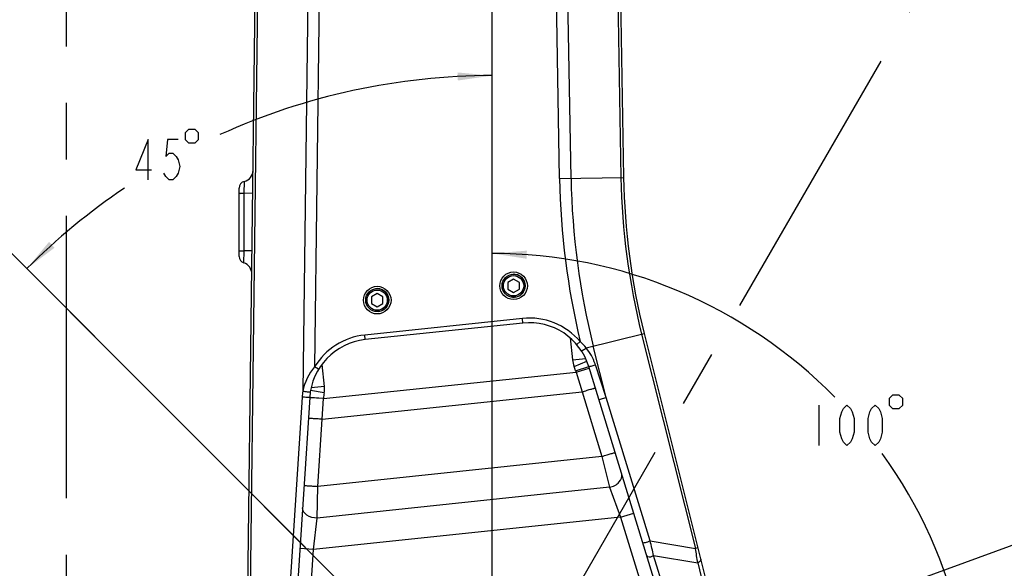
# Model space of a CAD drawing. Header units: millimetres. Extents: x 0 to 5945, y 0 to 4205.
# Tile 62 of 80: x 2892 to 3320, y 2748 to 2986. Entities that reach past the tile are written whole.
import ezdxf

# ---------------------------------------------------------------- set-up
doc = ezdxf.new("R2010")
doc.units = ezdxf.units.MM
doc.header["$LTSCALE"] = 326.975
doc.linetypes.add('CENTER', pattern=[0.6, 0.375, -0.075, 0.075, -0.075])
doc.layers.get('0').update_dxf_attribs({"linetype": 'CONTINUOUS'})
for name, color, linetype in [('204104000008_DXF_DIMENSION', 7, 'CONTINUOUS'), ('304102000077_DXF_AXIS', 7, 'CONTINUOUS'), ('304102000077_DXF_DIMENSION', 7, 'CONTINUOUS'), ('304102000077DXF_CONTINUOUS_LINE', 7, 'CONTINUOUS'), ('304102000080_DXF_DIMENSION', 7, 'CONTINUOUS'), ('304103000028_DXF_AXIS', 7, 'CONTINUOUS'), ('501023000039DXF_CONTINUOUS_LINE', 7, 'CONTINUOUS'), ('504021000002DXF_CONTINUOUS_LINE', 7, 'CONTINUOUS'), ('604006000006DXF_CONTINUOUS_LINE', 7, 'CONTINUOUS'), ('DEFAULT_1', 7, 'CENTER')]:
    doc.layers.add(name, color=color, linetype=linetype)
doc.styles.get("Standard").update_dxf_attribs({"font": 'txt', "width": 0.7})
doc.dimstyles.new('DIMSTYLE_1', dxfattribs={"dimtxt": 17.5, "dimasz": 15, "dimexe": 2, "dimexo": 0.2, "dimgap": 0.875, "dimtad": 0, "dimtih": 1, "dimtoh": 1, "dimdsep": 46, "dimtxsty": 'Standard', "dimblk": '_FILLED', "dimblk1": '_FILLED', "dimblk2": '_FILLED', "dimcen": 0.09, "dimclrt": 5, "dimazin": 2, "dimtp": 0.01, "dimtm": 0.01, "dimtfac": 1, "dimtofl": 0, "dimtmove": 0, "dimatfit": 3, "dimldrblk": '_FILLED', "dimfxl": 0, "dimtolj": 1, "dimarcsym": 0})
doc.dimstyles.new('DIMSTYLE_4', dxfattribs={"dimtxt": 17.5, "dimasz": 15, "dimexe": 2, "dimexo": 0.2, "dimgap": 1.75, "dimtad": 0, "dimtih": 1, "dimtoh": 1, "dimdec": 1, "dimdsep": 46, "dimtxsty": 'Standard', "dimblk": '_FILLED', "dimblk1": '_FILLED', "dimblk2": '_FILLED', "dimcen": 0.09, "dimclrt": 5, "dimazin": 2, "dimtp": 0.5, "dimtm": 0.5, "dimtfac": 1, "dimtdec": 65535, "dimtofl": 0, "dimtmove": 0, "dimatfit": 3, "dimldrblk": '_FILLED', "dimfxl": 0, "dimtolj": 1, "dimarcsym": 0})
doc.dimstyles.new('DIMSTYLE_6', dxfattribs={"dimtxt": 17.5, "dimasz": 15, "dimexe": 2, "dimexo": 0.2, "dimgap": 0.875, "dimtad": 1, "dimdsep": 46, "dimtxsty": 'Standard', "dimblk": '_FILLED', "dimblk1": '_FILLED', "dimblk2": '_FILLED', "dimcen": 0.09, "dimclrt": 5, "dimazin": 2, "dimtp": 0.01, "dimtm": 0.01, "dimtfac": 1, "dimtofl": 0, "dimtmove": 0, "dimatfit": 3, "dimldrblk": '_FILLED', "dimfxl": 0, "dimtolj": 1, "dimarcsym": 0})

# ---------------------------------------------------------------- blocks, each defined once
blk = doc.blocks.new('*D4')
at = {"layer": '204104000008_DXF_DIMENSION', "color": 2, "linetype": 'Continuous'}
blk.add_line((3486.42, 3061.86), (3486.42, 1528.82), dxfattribs=at)
blk = doc.blocks.new('_FILLED')
at = {"color": 0, "linetype": 'ByBlock'}
blk.add_solid([(0, 0), (-1, 0.117), (-1, -0.117)], dxfattribs=at)
blk = doc.blocks.new('*D6')
at = {"layer": '204104000008_DXF_DIMENSION', "color": 2, "linetype": 'Continuous'}
for p, q in [((3097.61, 2676.67), (3097.61, 2971.75)), ((3096.9, 2676.38), (2888.25, 2885.03))]:
    blk.add_line(p, q, dxfattribs=at)
for start, end in [(90, 114.433), (123.9606, 135)]:
    blk.add_arc((3097.61, 2675.67), 286.08, start, end, dxfattribs=at)
for points in [[(3082.66, 2959.61), (3097.61, 2961.75), (3082.57, 2963.11)], [(2905, 2889.56), (2895.32, 2877.96), (2907.41, 2887.02)]]:
    blk.add_solid(points, dxfattribs=at)
blk = doc.blocks.new('*D13')
at = {"layer": '204104000008_DXF_DIMENSION', "color": 2, "linetype": 'Continuous'}
for p, q in [((3097.61, 2728.66), (3097.61, 2894.54)), ((3149.8, 2666.47), (3313.16, 2637.67))]:
    blk.add_line(p, q, dxfattribs=at)
for start, end in [(44.5424, 90), (350, 35.7421)]:
    blk.add_arc((3097.61, 2675.67), 208.87, start, end, dxfattribs=at)
for points in [[(3112.66, 2885.75), (3097.61, 2884.54), (3112.54, 2882.25)], [(3303.65, 2654.5), (3303.31, 2639.4), (3307.11, 2654.02)]]:
    blk.add_solid(points, dxfattribs=at)
blk = doc.blocks.new('*D17')
at = {"layer": '304102000080_DXF_DIMENSION', "color": 2, "linetype": 'Continuous'}
for p, q in [((4067.7, 3552.17), (1934.99, 3552.17)), ((1944.99, 3552.17), (1944.99, 2875.92)), ((1944.99, 2199.67), (1944.99, 2875.92)), ((2767.49, 2199.67), (1934.99, 2199.67))]:
    blk.add_line(p, q, dxfattribs=at)
at = {"layer": '304102000080_DXF_DIMENSION', "color": 2, "linetype": 'Continuous', "xscale": 15, "yscale": 15, "zscale": 15}
for p, rotation in [((1944.99, 3552.17), 90), ((1944.99, 2199.67), 270)]:
    blk.add_blockref('_FILLED', p, dxfattribs=dict(at, rotation=rotation))
blk = doc.blocks.new('*D24')
at = {"layer": '304102000077_DXF_DIMENSION', "color": 2, "linetype": 'Continuous'}
for p, q in [((3045.61, 3403.17), (2139.82, 3403.17)), ((2149.82, 3403.17), (2149.82, 3038.17)), ((2149.82, 2673.17), (2149.82, 3038.17)), ((3096.61, 2673.17), (2139.82, 2673.17))]:
    blk.add_line(p, q, dxfattribs=at)
at = {"layer": '304102000077_DXF_DIMENSION', "color": 2, "linetype": 'Continuous', "xscale": 15, "yscale": 15, "zscale": 15}
for p, rotation in [((2149.82, 3403.17), 90), ((2149.82, 2673.17), 270)]:
    blk.add_blockref('_FILLED', p, dxfattribs=dict(at, rotation=rotation))

msp = doc.modelspace()

# ---------------------------------------------------------------- linework, layer by layer
at = {"layer": '204104000008_DXF_DIMENSION', "color": 5, "linetype": 'Continuous'}
msp.add_line((3239.531, 2818.681), (3239.531, 2801.181), dxfattribs=at)
for points in [[(2964.114, 2936.87), (2964.114, 2933.953), (2965.572, 2932.495), (2968.489, 2932.495), (2969.948, 2933.953), (2969.948, 2936.87), (2968.489, 2938.328), (2965.572, 2938.328), (2964.114, 2936.87)], [(2948.036, 2916.453), (2948.036, 2933.953), (2942.677, 2920.828), (2949.567, 2920.828)], [(2961.052, 2933.953), (2956.458, 2933.953), (2955.692, 2926.662), (2957.223, 2928.12), (2958.755, 2928.12), (2960.286, 2926.662), (2961.052, 2925.203), (2961.817, 2922.287), (2961.052, 2919.37), (2960.286, 2917.912), (2958.755, 2916.453), (2957.223, 2916.453), (2955.692, 2917.912), (2954.927, 2919.37)], [(3270.156, 2821.598), (3270.156, 2818.681), (3271.614, 2817.222), (3274.531, 2817.222), (3275.989, 2818.681), (3275.989, 2821.598), (3274.531, 2823.056), (3271.614, 2823.056), (3270.156, 2821.598)], [(3251.781, 2801.181), (3250.25, 2802.639), (3249.484, 2804.097), (3248.718, 2807.014), (3248.718, 2812.847), (3249.484, 2815.764), (3250.25, 2817.222), (3251.781, 2818.681), (3253.312, 2817.222), (3254.078, 2815.764), (3254.843, 2812.847), (3254.843, 2807.014), (3254.078, 2804.097), (3253.312, 2802.639), (3251.781, 2801.181)], [(3264.031, 2801.181), (3262.499, 2802.639), (3261.734, 2804.097), (3260.968, 2807.014), (3260.968, 2812.847), (3261.734, 2815.764), (3262.499, 2817.222), (3264.031, 2818.681), (3265.562, 2817.222), (3266.328, 2815.764), (3267.093, 2812.847), (3267.093, 2807.014), (3266.328, 2804.097), (3265.562, 2802.639), (3264.031, 2801.181)]]:
    msp.add_lwpolyline(points, dxfattribs=at)
at = {"layer": '304102000077_DXF_AXIS', "color": 7, "linetype": 'CENTER'}
msp.add_line((3097.611, 2673.172), (3097.611, 2795.172), dxfattribs=at)
at = {"layer": '304102000077DXF_CONTINUOUS_LINE', "color": 7, "linetype": 'Continuous'}
for p, q in [((2990.62, 2674.502), (2997.324, 3213.128)), ((3149.84, 3194.185), (3154.669, 2917.549)), ((2987.611, 2883.276), (2987.611, 2912.908)), ((3110.945, 2854.337), (3042.387, 2847.131)), ((3163.631, 2849.823), (3201.399, 2699.194)), ((3181.545, 2698.788), (3139.577, 2835.412)), ((3018.266, 2822.028), (3009.094, 2680.699))]:
    msp.add_line(p, q, dxfattribs=at)
at = {"layer": '304102000077DXF_CONTINUOUS_LINE', "color": 9, "linetype": 'Continuous'}
for p, q in [((2992.493, 2734.504), (2997.287, 3119.654)), ((3150.013, 3119.758), (3153.543, 2917.529)), ((3018.662, 3094.828), (3015.3, 2824.721)), ((3131.864, 2917.151), (3128.761, 3094.921)), ((3023.613, 3091.149), (3020.43, 2835.345)), ((3126.867, 2917.064), (3123.828, 3091.218)), ((2989.842, 2910.656), (2989.888, 2915.82)), ((3126.867, 2917.064), (3154.669, 2917.549)), ((2989.725, 2885.654), (2989.842, 2910.656)), ((2993.559, 2910.61), (2989.842, 2910.656)), ((2989.678, 2880.424), (2989.725, 2885.654)), ((2993.247, 2885.61), (2989.725, 2885.654)), ((3110.736, 2856.326), (3042.178, 2849.12)), ((3110.945, 2854.337), (3110.736, 2856.326)), ((3042.387, 2847.131), (3042.178, 2849.12)), ((3131.462, 2847.853), (3132.467, 2838.291)), ((3134.353, 2844.956), (3135.878, 2846.25)), ((3138.461, 2843.512), (3163.631, 2849.823)), ((3162.539, 2849.549), (3185.891, 2756.416)), ((3147.084, 2822.032), (3141.507, 2844.276)), ((3132.467, 2838.291), (3138.227, 2838.896)), ((3133.172, 2835.513), (3138.716, 2837.807)), ((3022.139, 2834.306), (3020.43, 2835.345)), ((3024.643, 2826.807), (3023.642, 2836.338)), ((3024.245, 2821.501), (3134.029, 2833.04)), ((3133.841, 2833.651), (3139.577, 2835.413)), ((3133.841, 2833.651), (3134.029, 2833.04)), ((3134.029, 2833.04), (3139.765, 2834.801)), ((3134.029, 2833.04), (3136.679, 2824.457)), ((3147.084, 2822.032), (3142.448, 2836.241)), ((3024.541, 2823.993), (3018.635, 2825.054)), ((3024.643, 2826.807), (3018.867, 2826.2)), ((3023.654, 2812.578), (3136.679, 2824.457)), ((3136.679, 2824.457), (3145.293, 2796.414)), ((3015.021, 2822.173), (3009.803, 2741.761)), ((3024.245, 2821.501), (3018.257, 2821.889)), ((3024.254, 2821.639), (3018.266, 2822.028)), ((3023.654, 2812.578), (3024.245, 2821.501)), ((3024.245, 2821.501), (3024.254, 2821.639)), ((3166.225, 2759.721), (3147.084, 2822.032)), ((3021.763, 2783.43), (3023.654, 2812.578)), ((3145.293, 2796.414), (3021.763, 2783.43)), ((3145.293, 2796.414), (3148.581, 2783.031)), ((3021.563, 2769.68), (3021.763, 2783.43)), ((3148.581, 2783.031), (3021.563, 2769.68)), ((3148.581, 2783.031), (3153.386, 2770.026)), ((3153.385, 2770.026), (3019.994, 2756.006)), ((3019.994, 2756.006), (3021.563, 2769.68)), ((3153.385, 2770.027), (3159.121, 2771.789)), ((3153.385, 2770.026), (3173.904, 2703.229)), ((3019.994, 2756.007), (3014.007, 2756.396)), ((3015.082, 2680.311), (3019.994, 2756.006)), ((3166.225, 2759.721), (3185.891, 2756.416)), ((3186.983, 2756.69), (3185.891, 2756.416)), ((3183.178, 2703.16), (3167.747, 2753.397)), ((3167.747, 2753.397), (3186.9, 2750.178)), ((3186.9, 2750.178), (3191.214, 2732.972))]:
    msp.add_line(p, q, dxfattribs=at)
at = {"layer": '304102000077DXF_CONTINUOUS_LINE', "color": 7, "linetype": 'Continuous'}
for centre, radius, start, end in [((2988.683, 2920.672), 5, 283.94544, 359.28743), ((2990.611, 2912.908), 3, 103.94539, 179.99987), ((3454.623, 2922.785), 300, 181, 194.07589), ((2990.611, 2883.276), 3, 180.00013, 251.87973), ((2988.123, 2875.672), 5, 359.28629, 71.87956), ((3113.767, 2827.485), 27, 17.07249, 96), ((3045.21, 2820.279), 27, 96, 176.28685)]:
    msp.add_arc(centre, radius, start, end, dxfattribs=at)
at = {"layer": '304102000077DXF_CONTINUOUS_LINE', "color": 9, "linetype": 'Continuous'}
for centre, radius, start, end in [((3454.623, 2922.785), 327.806, 181, 193.50192), ((3454.623, 2922.785), 322.808, 181, 194.07589), ((3454.623, 2922.785), 301.126, 181, 194.07589), ((3113.767, 2827.485), 29, 40.31965, 96), ((3045.21, 2820.279), 29, 96, 148.70049), ((3142.412, 2839.336), 10, 186, 202.47619), ((3113.767, 2827.485), 20.999, 17.07589, 22.47619), ((3121.748, 2829.48), 21.775, 18.0874, 19.09718), ((3043.969, 2820.294), 29.009, 171.22257, 176.28607), ((3014.698, 2825.762), 10, 349.81331, 6), ((3045.21, 2820.279), 20.999, 169.81331, 176.28686), ((2990.532, 2714.102), 181.519, 12.50214, 14.55545), ((3077.275, 2735.635), 110.586, 7.55645, 10.83104)]:
    msp.add_arc(centre, radius, start, end, dxfattribs=at)
for points, knots in [([(2987.611, 2910.647), (2987.611, 2910.7), (2987.946, 2910.58), (2988.275, 2910.695), (2989.027, 2910.638), (2989.544, 2910.656), (2989.842, 2910.656)], [0, 0, 0, 0, 0.0717694, 0.2788553, 0.6001702, 1, 1, 1, 1]), ([(2987.611, 2885.643), (2987.611, 2885.693), (2987.926, 2885.582), (2988.237, 2885.69), (2988.95, 2885.636), (2989.442, 2885.654), (2989.725, 2885.654)], [0, 0, 0, 0, 0.0711665, 0.2769818, 0.5977713, 1, 1, 1, 1]), ([(3136.338, 2842.302), (3136.376, 2842.244), (3136.694, 2842.464), (3137.309, 2842.707), (3137.995, 2843.195), (3138.46, 2843.512)], [0, 0, 0, 0, 0.0850516, 0.3116161, 1, 1, 1, 1]), ([(3139.576, 2835.413), (3139.602, 2835.328), (3140.073, 2835.619), (3140.584, 2835.617), (3141.511, 2835.959), (3142.131, 2836.138), (3142.448, 2836.241)], [0, 0, 0, 0, 0.0894956, 0.3330022, 0.6660322, 1, 1, 1, 1]), ([(3018.526, 2824.4), (3018.509, 2824.292), (3017.939, 2824.37), (3017.056, 2824.346), (3015.983, 2824.553), (3015.3, 2824.721)], [0, 0, 0, 0, 0.100213, 0.3532459, 1, 1, 1, 1]), ([(3136.679, 2824.457), (3137.409, 2824.682), (3138.755, 2825.087), (3140.357, 2825.583), (3141.374, 2825.86), (3141.934, 2826.06), (3142.196, 2826.058), (3142.41, 2826.19), (3142.421, 2826.153)], [0, 0, 0, 0, 0.3827713, 0.7071098, 0.8313349, 0.9237842, 0.9806277, 1, 1, 1, 1]), ([(3018.266, 2822.028), (3018.26, 2821.925), (3017.663, 2822.102), (3017.103, 2821.976), (3016.046, 2822.099), (3015.361, 2822.139), (3015.021, 2822.173)], [0, 0, 0, 0, 0.0953009, 0.3494921, 0.6853176, 1, 1, 1, 1]), ([(3143.961, 2821.141), (3143.991, 2821.042), (3144.531, 2821.352), (3145.105, 2821.36), (3146.105, 2821.723), (3146.762, 2821.921), (3147.084, 2822.032)], [0, 0, 0, 0, 0.0953011, 0.3494923, 0.6853177, 1, 1, 1, 1]), ([(3023.654, 2812.578), (3022.892, 2812.628), (3021.488, 2812.711), (3019.814, 2812.823), (3018.76, 2812.857), (3018.17, 2812.923), (3017.915, 2812.86), (3017.676, 2812.939), (3017.674, 2812.901)], [0, 0, 0, 0, 0.3827512, 0.7070931, 0.8313235, 0.923778, 0.9806254, 1, 1, 1, 1]), ([(3145.293, 2796.414), (3146.023, 2796.64), (3147.369, 2797.047), (3148.972, 2797.542), (3149.988, 2797.818), (3150.548, 2798.018), (3150.81, 2798.017), (3151.024, 2798.147), (3151.035, 2798.11)], [0, 0, 0, 0, 0.382835, 0.7070979, 0.8314275, 0.9237705, 0.9806496, 1, 1, 1, 1]), ([(3148.581, 2783.03), (3150.155, 2783.368), (3152.877, 2784.537), (3154.25, 2787.645), (3153.895, 2788.8)], [0, 0, 0, 0, 0.5712176, 1, 1, 1, 1]), ([(3015.782, 2783.753), (3015.785, 2783.792), (3016.023, 2783.716), (3016.278, 2783.776), (3016.869, 2783.712), (3017.922, 2783.677), (3019.596, 2783.567), (3021, 2783.481), (3021.763, 2783.43)], [0, 0, 0, 0, 0.0193558, 0.0762388, 0.1685865, 0.2929209, 0.6171863, 1, 1, 1, 1]), ([(3021.563, 2769.68), (3019.97, 2769.663), (3017.084, 2770.192), (3015.077, 2772.881), (3015.154, 2774.077)], [0, 0, 0, 0, 0.5707217, 1, 1, 1, 1]), ([(3163.101, 2758.83), (3163.132, 2758.731), (3163.671, 2759.041), (3164.245, 2759.048), (3165.246, 2759.412), (3165.903, 2759.61), (3166.225, 2759.721)], [0, 0, 0, 0, 0.0953009, 0.3494921, 0.6853176, 1, 1, 1, 1]), ([(3164.765, 2753.415), (3164.817, 2753.245), (3165.746, 2752.524), (3166.987, 2752.958), (3167.747, 2753.397)], [0, 0, 0, 0, 0.1687806, 1, 1, 1, 1]), ([(3188.205, 2751.816), (3188.238, 2751.685), (3188.165, 2750.918), (3187.428, 2750.451), (3186.9, 2750.178)], [0, 0, 0, 0, 0.1851961, 1, 1, 1, 1])]:
    msp.add_open_spline(points, degree=3, knots=knots, dxfattribs=at)
for points in [[(3138.461, 2843.512), (3137.671, 2844.486), (3136.803, 2845.402), (3135.878, 2846.249)], [(3142.325, 2836.605), (3141.462, 2839.098), (3140.121, 2841.461), (3138.461, 2843.512)], [(3020.43, 2835.345), (3017.957, 2832.287), (3016.078, 2828.576), (3015.3, 2824.721)]]:
    msp.add_open_spline(points, degree=3, dxfattribs=at)
at = {"layer": '304103000028_DXF_AXIS', "color": 7, "linetype": 'CENTER'}
msp.add_line((2912.611, 2189.672), (2912.611, 3362.857), dxfattribs=at)
at = {"layer": '501023000039DXF_CONTINUOUS_LINE', "color": 7, "linetype": 'Continuous'}
for p, q in [((3106.885, 2873.388), (3104.385, 2871.945)), ((3104.385, 2871.945), (3104.385, 2869.058)), ((3109.385, 2871.945), (3106.885, 2873.388)), ((3109.385, 2869.058), (3109.385, 2871.945)), ((3047.611, 2867.158), (3045.111, 2865.715)), ((3050.111, 2865.715), (3047.611, 2867.158)), ((3104.385, 2869.058), (3106.885, 2867.614)), ((3106.885, 2867.614), (3109.385, 2869.058)), ((3045.111, 2865.715), (3045.111, 2862.828)), ((3050.111, 2862.828), (3050.111, 2865.715)), ((3045.111, 2862.828), (3047.611, 2861.385)), ((3047.611, 2861.385), (3050.111, 2862.828))]:
    msp.add_line(p, q, dxfattribs=at)
for centre in [(3106.885, 2870.501), (3047.611, 2864.271)]:
    msp.add_circle(centre, 5, dxfattribs=at)
at = {"layer": '501023000039DXF_CONTINUOUS_LINE', "color": 9, "linetype": 'Continuous'}
for centre in [(3106.885, 2870.501), (3047.611, 2864.271)]:
    msp.add_circle(centre, 4.4, dxfattribs=at)
at = {"layer": '504021000002DXF_CONTINUOUS_LINE', "color": 7, "linetype": 'Continuous'}
for centre in [(3106.885, 2870.501), (3047.611, 2864.271)]:
    msp.add_circle(centre, 6, dxfattribs=at)
at = {"layer": '604006000006DXF_CONTINUOUS_LINE', "color": 7, "linetype": 'Continuous'}
for centre, start, end in [((3106.885, 2870.501), 95.34703, 98.88391), ((3106.885, 2870.501), 84.65975, 90), ((3106.885, 2870.501), 278.88391, 81.11609), ((3047.611, 2864.271), 278.88391, 98.88391), ((3106.885, 2870.501), 264.65975, 275.34703)]:
    msp.add_arc(centre, 5, start, end, dxfattribs=at)
at = {"layer": 'DEFAULT_1', "color": 2, "linetype": 'CENTER'}
for p, q in [((3097.611, 2675.672), (3097.611, 3405.672)), ((3462.611, 3307.871), (3097.611, 2675.672)), ((2581.423, 3191.86), (3097.611, 2675.672)), ((3097.611, 2675.672), (4516.547, 3192.123))]:
    msp.add_line(p, q, dxfattribs=at)

# ---------------------------------------------------------------- dimensions: what is measured, and where the dimension line sits
at = {"layer": '204104000008_DXF_DIMENSION', "color": 2, "linetype": 'Continuous'}
dim = msp.add_ordinate_dim(feature_location=(3486.423, 3061.86), offset=(0, -1533.045), dtype=1, origin=(2912.611, 3062.86), dimstyle='DIMSTYLE_1', override={"dimgap": 4.375088, "dimtad": 1, "dimtih": 0, "dimtoh": 0}, dxfattribs=at)
dim.commit()
dim.dimension.update_dxf_attribs({"geometry": '*D4', "text_midpoint": (3482.048, 1446.565)})
for base, line1, line2, picture, middle in [((2988.133, 2939.975), ((3097.611, 2673.612), (3097.611, 2676.472)), ((3099.069, 2674.215), (3097.046, 2676.238)), '*D6', (2939.614, 2916.453)), ((3257.6142, 2809.9307), ((3147.5433, 2666.8681), (3149.6002, 2666.5054)), ((3097.6114, 2726.3745), (3097.6114, 2728.4632)), '*D13', (3233.4059, 2801.1807))]:
    dim = msp.add_angular_dim_2l(base=base, line1=line1, line2=line2, dimstyle='DIMSTYLE_4', dxfattribs=at)
    dim.commit()
    dim.dimension.update_dxf_attribs({"geometry": picture, "text_midpoint": middle, "dimtype": 162})
at = {"layer": '304102000077_DXF_DIMENSION', "color": 2, "linetype": 'Continuous'}
dim = msp.add_linear_dim(base=(2149.821, 3403.172), p1=(3096.811, 2673.172), p2=(3045.811, 3403.172), angle=90, dimstyle='DIMSTYLE_6', dxfattribs=at)
dim.commit()
dim.dimension.update_dxf_attribs({"geometry": '*D24', "text_midpoint": (2149.821, 3019.797), "dimtype": 160})
at = {"layer": '304102000080_DXF_DIMENSION', "color": 2, "linetype": 'Continuous'}
dim = msp.add_linear_dim(base=(1944.991, 2199.672), p1=(4067.903, 3552.172), p2=(2767.688, 2199.672), angle=270, dimstyle='DIMSTYLE_6', dxfattribs=at)
dim.commit()
dim.dimension.update_dxf_attribs({"geometry": '*D17', "text_midpoint": (1944.991, 2839.172), "dimtype": 160})

doc.saveas('drawing.dxf')
